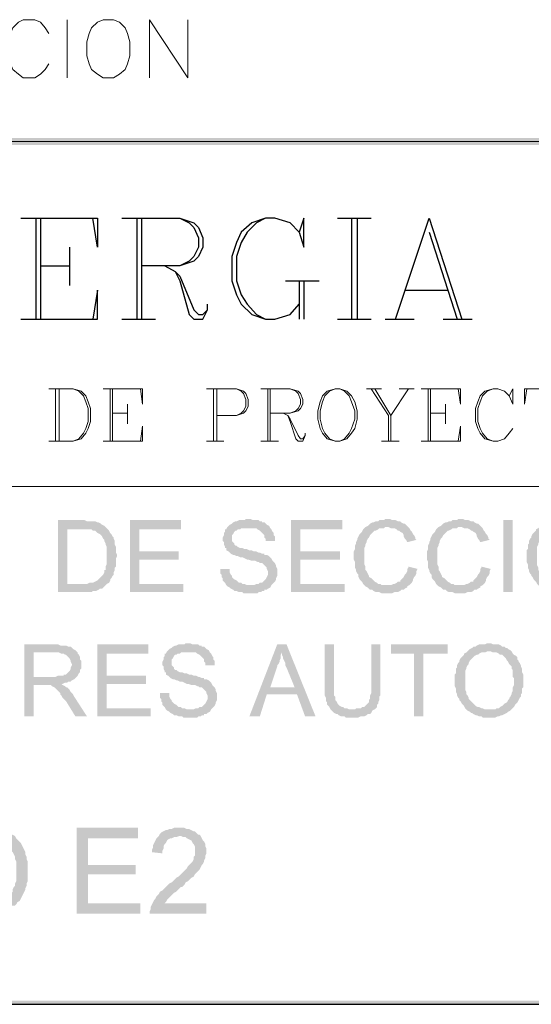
# Model space of a CAD drawing. Header units: millimetres. Extents: x 8 to 202, y 3 to 294.
# Tile 5 of 17: x 118 to 137, y 3 to 39. Entities that reach past the tile are written whole.
import ezdxf

# ---------------------------------------------------------------- set-up
doc = ezdxf.new("R2010")
doc.units = ezdxf.units.MM
doc.layers.add('DGE_CONTORNOS', color=7, linetype='Continuous', lineweight=0)
doc.layers.add('DGE_RELLENO', color=7, linetype='Continuous', lineweight=0)

msp = doc.modelspace()

# ---------------------------------------------------------------- hatches: boundary and pattern name
at = {"layer": 'DGE_RELLENO', "true_color": 0x000000}
for points in [[(23.4527, 34.8263), (23.7067, 34.5723), (201.9723, 34.8263)], [(23.7067, 34.5723), (201.9723, 34.8263), (201.8453, 34.5723)], [(120.269, 20.8986), (119.38, 20.8986), (119.38, 18.2739), (120.6077, 18.2739), (120.65, 18.3163), (120.777, 18.3163), (120.8617, 18.3586), (120.904, 18.4009), (120.9887, 18.4009), (121.031, 18.4433), (121.0733, 18.4856), (121.1157, 18.5279), (121.158, 18.5703), (119.7187, 18.5703), (119.7187, 20.5599), (120.269, 20.5599), (121.158, 20.6023), (121.1157, 20.6446), (121.0733, 20.6869), (120.9887, 20.7293), (120.9463, 20.7716), (120.8617, 20.814), (120.8193, 20.814), (120.7347, 20.8563), (120.4383, 20.8563), (120.3537, 20.8986)], [(123.8673, 20.8986), (122.0047, 20.8986), (122.0047, 18.2739), (123.952, 18.2739), (123.952, 18.5703), (122.3433, 18.5703), (122.3433, 19.4593), (123.7827, 19.4593), (123.7827, 19.7556), (122.3433, 19.7556), (122.3433, 20.5599), (123.8673, 20.5599)], [(126.3227, 20.9409), (126.238, 20.9409), (126.1957, 20.8986), (125.984, 20.8986), (125.8993, 20.8563), (125.857, 20.8563), (125.7723, 20.814), (125.73, 20.7716), (125.6453, 20.7293), (125.603, 20.6869), (125.5607, 20.6446), (125.5183, 20.5599), (125.476, 20.5599), (125.476, 20.4753), (125.4337, 20.4329), (125.4337, 20.3483), (125.3913, 20.2636), (125.3913, 20.1366), (125.4337, 20.0943), (125.4337, 20.0096), (125.476, 19.9249), (125.476, 19.8826), (125.5183, 19.8826), (125.5183, 19.798), (125.603, 19.7556), (125.6453, 19.7133), (125.6877, 19.6709), (125.7723, 19.6286), (125.8147, 19.6286), (125.8993, 19.5863), (125.9417, 19.5863), (126.0263, 19.5439), (126.111, 19.5439), (126.1957, 19.5016), (126.2803, 19.4593), (126.3227, 19.4593), (126.4497, 19.4169), (126.5767, 19.4169), (126.6613, 19.3746), (126.7037, 19.3746), (126.746, 19.3323), (126.8307, 19.3323), (126.873, 19.29), (126.9153, 19.2476), (126.9577, 19.2053), (127, 19.163), (127, 19.1206), (127.0423, 19.0359), (127.0423, 18.9089), (127, 18.8243), (126.9577, 18.7396), (126.9153, 18.6973), (126.873, 18.6549), (126.8307, 18.6126), (126.746, 18.6126), (126.7037, 18.5703), (126.619, 18.5703), (126.5343, 18.5279), (125.5183, 18.5279), (125.5607, 18.4856), (125.6453, 18.4433), (125.6877, 18.4009), (125.7723, 18.3586), (125.8147, 18.3163), (125.8993, 18.3163), (125.984, 18.2739), (126.111, 18.2739), (126.1533, 18.2316), (126.4073, 18.2316), (126.6613, 18.2316), (126.7037, 18.2739), (126.7883, 18.2739), (126.8307, 18.3163), (126.9153, 18.3163), (126.9153, 18.3586), (127, 18.3586), (127.0423, 18.4009), (127.127, 18.4433), (127.1693, 18.5279), (127.2117, 18.5703), (127.254, 18.6126), (127.2963, 18.6549), (127.3387, 18.7396), (127.3387, 18.782), (127.381, 18.8666), (127.381, 19.1206), (127.3387, 19.2053), (127.3387, 19.2476), (127.2963, 19.3323), (127.254, 19.3746), (127.2117, 19.4169), (127.1693, 19.5016), (127.127, 19.5439), (127.0847, 19.5863), (127, 19.6286), (126.9153, 19.6286), (126.9153, 19.6709), (126.8307, 19.6709), (126.746, 19.7133), (126.7037, 19.7133), (126.619, 19.7556), (126.5343, 19.7556), (126.4497, 19.798), (126.365, 19.798), (126.2803, 19.8403), (126.1957, 19.8403), (126.111, 19.8826), (126.0263, 19.8826), (125.9417, 19.9249), (125.8993, 19.9673), (125.857, 19.9673), (125.8147, 20.0096), (125.8147, 20.0519), (125.7723, 20.0943), (125.73, 20.1366), (125.73, 20.3483), (125.7723, 20.3906), (125.8147, 20.4753), (125.857, 20.5176), (125.8993, 20.5176), (125.9417, 20.5599), (126.0263, 20.5599), (126.0687, 20.6023), (127.127, 20.6023), (127.0847, 20.6869), (127, 20.7293), (126.9577, 20.7716), (126.9153, 20.814), (126.8307, 20.814), (126.8307, 20.8563), (126.746, 20.8563), (126.7037, 20.8986), (126.492, 20.8986), (126.4073, 20.9409)], [(129.7517, 20.8986), (127.889, 20.8986), (127.889, 18.2739), (129.8363, 18.2739), (129.8363, 18.5703), (128.2277, 18.5703), (128.2277, 19.4593), (129.667, 19.4593), (129.667, 19.7556), (128.2277, 19.7556), (128.2277, 20.5599), (129.7517, 20.5599)], [(131.4027, 20.9409), (131.318, 20.9409), (131.2757, 20.8986), (131.1063, 20.8986), (131.064, 20.8563), (130.9793, 20.8563), (130.8947, 20.814), (130.8523, 20.814), (130.7677, 20.7716), (130.7253, 20.7293), (130.683, 20.6869), (130.5983, 20.6446), (130.556, 20.6023), (130.5137, 20.5599), (130.4713, 20.4753), (130.429, 20.4329), (130.3867, 20.3906), (130.3443, 20.306), (130.302, 20.2213), (130.302, 20.1789), (130.2597, 20.0943), (130.2597, 20.0519), (130.2173, 19.9673), (130.2173, 19.8403), (130.175, 19.7556), (130.175, 19.4593), (130.2173, 19.3746), (130.2173, 19.163), (130.2597, 19.0783), (130.2597, 19.0359), (130.302, 18.9513), (130.3443, 18.9089), (130.3443, 18.8243), (130.3867, 18.7396), (130.429, 18.6973), (130.4713, 18.6549), (130.5137, 18.5703), (130.556, 18.5279), (130.5983, 18.4856), (131.4027, 18.5279), (131.191, 18.5279), (131.1487, 18.5703), (131.064, 18.5703), (131.0217, 18.6126), (130.937, 18.6549), (130.8947, 18.6973), (130.8523, 18.7396), (130.81, 18.782), (130.7253, 18.8243), (130.7253, 18.8666), (130.683, 18.9513), (130.6407, 19.0359), (130.5983, 19.0783), (130.5983, 19.2053), (130.556, 19.29), (130.556, 19.8826), (130.5983, 19.9673), (130.5983, 20.0096), (130.6407, 20.0943), (130.6407, 20.1366), (130.683, 20.2213), (130.7253, 20.2636), (130.7677, 20.3483), (130.81, 20.3906), (130.8523, 20.4329), (130.8947, 20.4753), (130.937, 20.5176), (130.9793, 20.5176), (131.064, 20.5599), (131.1063, 20.6023), (131.2757, 20.6023), (131.318, 20.6446), (132.1647, 20.6446), (132.1223, 20.6869), (132.08, 20.7293), (132.0377, 20.7716), (131.9953, 20.7716), (131.9107, 20.814), (131.8683, 20.8563), (131.7837, 20.8563), (131.699, 20.8986), (131.572, 20.8986), (131.4873, 20.9409)], [(134.0697, 20.9409), (133.985, 20.9409), (133.9427, 20.8986), (133.7733, 20.8986), (133.731, 20.8563), (133.6463, 20.8563), (133.5617, 20.814), (133.5193, 20.814), (133.4347, 20.7716), (133.3923, 20.7293), (133.35, 20.6869), (133.2653, 20.6446), (133.223, 20.6023), (133.1807, 20.5599), (133.1383, 20.4753), (133.096, 20.4329), (133.0537, 20.3906), (133.0113, 20.306), (132.969, 20.2213), (132.969, 20.1789), (132.9267, 20.0943), (132.9267, 20.0519), (132.8843, 19.9673), (132.8843, 19.8403), (132.842, 19.7556), (132.842, 19.4593), (132.8843, 19.3746), (132.8843, 19.163), (132.9267, 19.0783), (132.9267, 19.0359), (132.969, 18.9513), (133.0113, 18.9089), (133.0113, 18.8243), (133.0537, 18.7396), (133.096, 18.6973), (133.1383, 18.6549), (133.1807, 18.5703), (133.223, 18.5279), (133.2653, 18.4856), (134.0697, 18.5279), (133.858, 18.5279), (133.8157, 18.5703), (133.731, 18.5703), (133.6887, 18.6126), (133.604, 18.6549), (133.5617, 18.6973), (133.5193, 18.7396), (133.477, 18.782), (133.3923, 18.8243), (133.3923, 18.8666), (133.35, 18.9513), (133.3077, 19.0359), (133.2653, 19.0783), (133.2653, 19.2053), (133.223, 19.29), (133.223, 19.8826), (133.2653, 19.9673), (133.2653, 20.0096), (133.3077, 20.0943), (133.3077, 20.1366), (133.35, 20.2213), (133.3923, 20.2636), (133.4347, 20.3483), (133.477, 20.3906), (133.5193, 20.4329), (133.5617, 20.4753), (133.604, 20.5176), (133.6463, 20.5176), (133.731, 20.5599), (133.7733, 20.6023), (133.9427, 20.6023), (133.985, 20.6446), (134.8317, 20.6446), (134.7893, 20.6869), (134.747, 20.7293), (134.7047, 20.7716), (134.6623, 20.7716), (134.5777, 20.814), (134.5353, 20.8563), (134.4507, 20.8563), (134.366, 20.8986), (134.239, 20.8986), (134.1543, 20.9409)], [(135.636, 20.8986), (135.9747, 20.8986), (135.9747, 18.2739), (135.636, 18.2739), (135.636, 20.8986)], [(121.158, 20.6023), (120.269, 20.5599), (120.6077, 20.5599), (120.65, 20.5176), (120.7347, 20.5176), (120.777, 20.4753), (120.8193, 20.4329), (120.904, 20.3906), (120.9463, 20.3483), (120.9887, 20.306), (121.031, 20.2213), (121.0733, 20.1789), (121.0733, 20.1366), (121.1157, 20.0519), (121.1157, 20.0096), (121.158, 19.9249), (121.158, 19.29), (121.1157, 19.2053), (121.1157, 19.0783), (121.0733, 19.0783), (121.0733, 18.9936), (121.031, 18.9089), (120.9887, 18.8666), (120.9463, 18.8243), (120.904, 18.782), (120.8617, 18.7396), (120.8193, 18.6973), (120.7347, 18.6549), (120.65, 18.6126), (120.523, 18.6126), (120.4383, 18.5703), (119.7187, 18.5703), (121.158, 18.5703), (121.2427, 18.6126), (121.285, 18.6973), (121.285, 18.7396), (121.3273, 18.782), (121.3697, 18.8666), (121.412, 18.9089), (121.412, 18.9936), (121.4543, 19.0783), (121.4543, 19.163), (121.4967, 19.2053), (121.4967, 19.5016), (121.539, 19.5863), (121.539, 19.6286), (121.4967, 19.7133), (121.4967, 19.9249), (121.4543, 20.0096), (121.4543, 20.1366), (121.412, 20.2213), (121.412, 20.2636), (121.3697, 20.306), (121.3273, 20.3906), (121.285, 20.4329), (121.2427, 20.5176), (121.2003, 20.5599)], [(127.127, 20.6023), (126.3227, 20.6023), (126.619, 20.6023), (126.6613, 20.5599), (126.746, 20.5176), (126.7883, 20.4753), (126.8307, 20.4329), (126.873, 20.3906), (126.9153, 20.3483), (126.9153, 20.2636), (126.9577, 20.2213), (126.9577, 20.1366), (127.2963, 20.1366), (127.2963, 20.306), (127.254, 20.3483), (127.254, 20.4329), (127.2117, 20.4753), (127.1693, 20.5599)], [(132.1647, 20.6446), (131.4027, 20.6446), (131.445, 20.6446), (131.5297, 20.6023), (131.6567, 20.6023), (131.7413, 20.5599), (131.7837, 20.5176), (131.826, 20.5176), (131.8683, 20.4753), (131.953, 20.4329), (131.9953, 20.3483), (131.9953, 20.306), (132.0377, 20.2213), (132.08, 20.1789), (132.1223, 20.0943), (132.461, 20.1789), (132.4187, 20.2213), (132.4187, 20.2636), (132.3763, 20.3483), (132.334, 20.3906), (132.2917, 20.4753), (132.2493, 20.5176), (132.207, 20.6023)], [(134.8317, 20.6446), (134.0697, 20.6446), (134.112, 20.6446), (134.1967, 20.6023), (134.3237, 20.6023), (134.4083, 20.5599), (134.4507, 20.5176), (134.493, 20.5176), (134.5353, 20.4753), (134.62, 20.4329), (134.6623, 20.3483), (134.6623, 20.306), (134.7047, 20.2213), (134.747, 20.1789), (134.7893, 20.0943), (135.128, 20.1789), (135.0857, 20.2213), (135.0857, 20.2636), (135.0433, 20.3483), (135.001, 20.3906), (134.9587, 20.4753), (134.9163, 20.5176), (134.874, 20.6023)], [(136.9483, 20.6446), (136.906, 20.6023), (136.8213, 20.5599), (136.8213, 20.5176), (136.779, 20.4753), (136.7367, 20.4329), (136.6943, 20.3906), (136.652, 20.306), (136.652, 20.2636), (136.6097, 20.2213), (136.5673, 20.1366), (136.5673, 20.0519), (136.525, 20.0096), (136.525, 19.8403), (136.4827, 19.798), (136.4827, 19.3746), (136.525, 19.29), (136.525, 19.163), (136.5673, 19.0783), (136.5673, 19.0359), (136.6097, 18.9513), (136.652, 18.9089), (136.652, 18.8666), (136.6943, 18.8243), (136.7367, 18.7396), (136.779, 18.6973), (136.8213, 18.6549), (136.8637, 18.5703), (136.906, 18.5279), (136.9483, 18.4856), (137.033, 18.4433), (137.0753, 18.4009), (137.1177, 18.4009), (137.16, 18.3586), (137.2447, 18.3163), (137.287, 18.3163), (137.3717, 18.2739), (137.4563, 18.2739), (137.4987, 18.2316), (137.7527, 18.2316), (137.9643, 18.2316), (138.049, 18.2739), (138.0913, 18.2739), (138.176, 18.3163), (138.2183, 18.3163), (138.303, 18.3586), (138.3877, 18.4009), (138.43, 18.4433), (138.5147, 18.4856), (138.557, 18.5279), (137.5833, 18.5279), (137.4987, 18.5703), (137.4563, 18.5703), (137.3717, 18.6126), (137.3293, 18.6126), (137.2447, 18.6549), (137.2023, 18.6973), (137.16, 18.7396), (137.1177, 18.782), (137.0753, 18.8243), (137.033, 18.8666), (136.9907, 18.9089), (136.9907, 18.9513), (136.9483, 19.0359), (136.906, 19.0783), (136.906, 19.163), (136.8637, 19.2476), (136.8637, 19.9249), (136.906, 20.0096), (136.906, 20.0519), (136.9483, 20.1366), (136.9907, 20.1789), (136.9907, 20.2213), (137.033, 20.306), (137.0753, 20.3483), (137.1177, 20.3906), (137.16, 20.4329), (137.2023, 20.4753), (137.287, 20.5176), (137.3293, 20.5176), (137.3717, 20.5599), (137.4563, 20.6023), (137.5833, 20.6023), (137.668, 20.6446), (137.7527, 20.6446)], [(125.6453, 19.1206), (125.3067, 19.1206), (125.3067, 18.9513), (125.349, 18.9089), (125.349, 18.8243), (125.3913, 18.782), (125.3913, 18.6973), (125.4337, 18.6549), (125.476, 18.6126), (125.5183, 18.5279), (126.4073, 18.5279), (126.2803, 18.5279), (126.1957, 18.5703), (126.111, 18.5703), (126.0687, 18.6126), (125.984, 18.6126), (125.9417, 18.6549), (125.8993, 18.6973), (125.8147, 18.7396), (125.7723, 18.782), (125.73, 18.8243), (125.73, 18.8666), (125.6877, 18.9089), (125.6453, 18.9936), (125.6453, 19.0783)], [(132.1647, 19.2053), (132.1647, 19.163), (132.1223, 19.1206), (132.1223, 19.0359), (132.08, 18.9513), (132.0377, 18.9089), (131.9953, 18.8243), (131.953, 18.782), (131.9107, 18.7396), (131.8683, 18.6973), (131.8683, 18.6549), (131.7837, 18.6549), (131.7413, 18.6126), (131.6567, 18.5703), (131.6143, 18.5703), (131.5297, 18.5279), (131.4027, 18.5279), (130.5983, 18.4856), (130.683, 18.4433), (130.7253, 18.4009), (130.7677, 18.3586), (130.8523, 18.3586), (130.8947, 18.3163), (130.9793, 18.2739), (131.1063, 18.2739), (131.191, 18.2316), (131.572, 18.2316), (131.6567, 18.2739), (131.7837, 18.2739), (131.8683, 18.3163), (131.9107, 18.3586), (131.9953, 18.3586), (132.0377, 18.4009), (132.1223, 18.4433), (132.1223, 18.4856), (132.207, 18.5279), (132.2493, 18.5703), (132.2917, 18.6126), (132.334, 18.6973), (132.334, 18.7396), (132.3763, 18.8243), (132.4187, 18.8666), (132.461, 18.9513), (132.461, 19.0359), (132.5033, 19.1206)], [(134.8317, 19.2053), (134.8317, 19.163), (134.7893, 19.1206), (134.7893, 19.0359), (134.747, 18.9513), (134.7047, 18.9089), (134.6623, 18.8243), (134.62, 18.782), (134.5777, 18.7396), (134.5353, 18.6973), (134.5353, 18.6549), (134.4507, 18.6549), (134.4083, 18.6126), (134.3237, 18.5703), (134.2813, 18.5703), (134.1967, 18.5279), (134.0697, 18.5279), (133.2653, 18.4856), (133.35, 18.4433), (133.3923, 18.4009), (133.4347, 18.3586), (133.5193, 18.3586), (133.5617, 18.3163), (133.6463, 18.2739), (133.7733, 18.2739), (133.858, 18.2316), (134.239, 18.2316), (134.3237, 18.2739), (134.4507, 18.2739), (134.5353, 18.3163), (134.5777, 18.3586), (134.6623, 18.3586), (134.7047, 18.4009), (134.7893, 18.4433), (134.7893, 18.4856), (134.874, 18.5279), (134.9163, 18.5703), (134.9587, 18.6126), (135.001, 18.6973), (135.001, 18.7396), (135.0433, 18.8243), (135.0857, 18.8666), (135.128, 18.9513), (135.128, 19.0359), (135.1703, 19.1206)], [(119.2953, 16.3689), (118.1523, 16.3689), (118.1523, 13.7443), (118.491, 13.7443), (118.491, 14.8873), (118.872, 14.8873), (119.507, 14.9296), (119.5493, 14.9296), (119.634, 14.972), (119.7187, 14.972), (119.761, 15.0143), (119.8457, 15.0143), (119.888, 15.0566), (119.9727, 15.0989), (120.015, 15.1413), (120.0573, 15.1836), (118.491, 15.1836), (118.491, 16.0726), (119.2953, 16.0726), (120.0573, 16.115), (120.015, 16.1573), (119.9303, 16.1996), (119.888, 16.2419), (119.8457, 16.2843), (119.761, 16.2843), (119.6763, 16.3266), (119.4647, 16.3266), (119.38, 16.3689)], [(122.682, 16.3689), (120.8193, 16.3689), (120.8193, 13.7443), (122.7667, 13.7443), (122.7667, 14.0406), (121.158, 14.0406), (121.158, 14.9296), (122.5973, 14.9296), (122.5973, 15.2259), (121.158, 15.2259), (121.158, 16.0303), (122.682, 16.0303)], [(124.1213, 16.4113), (124.0367, 16.4113), (123.9943, 16.3689), (123.7827, 16.3689), (123.698, 16.3266), (123.6557, 16.3266), (123.571, 16.2843), (123.5287, 16.2419), (123.444, 16.1996), (123.4017, 16.1573), (123.3593, 16.115), (123.317, 16.0303), (123.2747, 16.0303), (123.2747, 15.9456), (123.2323, 15.9033), (123.2323, 15.8186), (123.19, 15.7339), (123.19, 15.607), (123.2323, 15.5646), (123.2323, 15.4799), (123.2747, 15.3953), (123.2747, 15.3529), (123.317, 15.3529), (123.317, 15.2683), (123.4017, 15.2259), (123.444, 15.1836), (123.4863, 15.1413), (123.571, 15.0989), (123.6133, 15.0989), (123.698, 15.0566), (123.7403, 15.0566), (123.825, 15.0143), (123.9097, 15.0143), (123.9943, 14.972), (124.079, 14.9296), (124.1213, 14.9296), (124.2483, 14.8873), (124.3753, 14.8873), (124.46, 14.8449), (124.5023, 14.8449), (124.5447, 14.8026), (124.6293, 14.8026), (124.6717, 14.7603), (124.714, 14.7179), (124.7563, 14.6756), (124.7987, 14.6333), (124.7987, 14.5909), (124.841, 14.5063), (124.841, 14.3793), (124.7987, 14.2946), (124.7563, 14.2099), (124.714, 14.1676), (124.6717, 14.1253), (124.6293, 14.0829), (124.5447, 14.0829), (124.5023, 14.0406), (124.4177, 14.0406), (124.333, 13.9983), (123.317, 13.9983), (123.3593, 13.956), (123.444, 13.9136), (123.4863, 13.8713), (123.571, 13.8289), (123.6133, 13.7866), (123.698, 13.7866), (123.7827, 13.7443), (123.9097, 13.7443), (123.952, 13.7019), (124.206, 13.7019), (124.46, 13.7019), (124.5023, 13.7443), (124.587, 13.7443), (124.6293, 13.7866), (124.714, 13.7866), (124.714, 13.8289), (124.7987, 13.8289), (124.841, 13.8713), (124.9257, 13.9136), (124.968, 13.9983), (125.0103, 14.0406), (125.0527, 14.0829), (125.095, 14.1253), (125.1373, 14.2099), (125.1373, 14.2523), (125.1797, 14.3369), (125.1797, 14.5909), (125.1373, 14.6756), (125.1373, 14.7179), (125.095, 14.8026), (125.0527, 14.8449), (125.0103, 14.8873), (124.968, 14.972), (124.9257, 15.0143), (124.8833, 15.0566), (124.7987, 15.0989), (124.714, 15.0989), (124.714, 15.1413), (124.6293, 15.1413), (124.5447, 15.1836), (124.5023, 15.1836), (124.4177, 15.2259), (124.333, 15.2259), (124.2483, 15.2683), (124.1637, 15.2683), (124.079, 15.3106), (123.9943, 15.3106), (123.9097, 15.3529), (123.825, 15.3529), (123.7403, 15.3953), (123.698, 15.4376), (123.6557, 15.4376), (123.6133, 15.4799), (123.6133, 15.5223), (123.571, 15.5646), (123.5287, 15.607), (123.5287, 15.8186), (123.571, 15.8609), (123.6133, 15.9456), (123.6557, 15.988), (123.698, 15.988), (123.7403, 16.0303), (123.825, 16.0303), (123.8673, 16.0726), (124.9257, 16.0726), (124.8833, 16.1573), (124.7987, 16.1996), (124.7563, 16.2419), (124.714, 16.2843), (124.6293, 16.2843), (124.6293, 16.3266), (124.5447, 16.3266), (124.5023, 16.3689), (124.2907, 16.3689), (124.206, 16.4113)], [(127.7197, 16.3689), (127.381, 16.3689), (126.365, 13.7443), (126.746, 13.7443), (127, 14.5486), (128.1007, 14.5486), (127.127, 14.8026), (127.381, 15.5646), (127.381, 15.607), (127.4233, 15.6493), (127.4657, 15.7339), (127.4657, 15.7763), (127.508, 15.8609), (127.508, 15.988), (127.5503, 16.0726)], [(127.7197, 16.3689), (127.5503, 16.0726), (127.5503, 15.988), (127.5927, 15.9033), (127.5927, 15.8609), (127.635, 15.7763), (127.6773, 15.6916), (127.6773, 15.607), (127.7197, 15.5223), (128.016, 14.8026), (127.127, 14.8026), (128.1007, 14.5486), (128.397, 13.7443), (128.778, 13.7443)], [(129.4553, 16.3689), (129.1167, 16.3689), (129.1167, 14.5063), (129.159, 14.4216), (129.159, 14.2946), (129.2013, 14.2523), (129.2013, 14.1676), (129.2437, 14.1253), (129.286, 14.0829), (129.3283, 13.9983), (130.0903, 13.9983), (130.0057, 13.9983), (129.921, 14.0406), (129.8363, 14.0406), (129.794, 14.0829), (129.7517, 14.0829), (129.667, 14.1253), (129.6247, 14.1676), (129.5823, 14.2099), (129.54, 14.2946), (129.4977, 14.3369), (129.4977, 14.464), (129.4553, 14.5063), (129.4553, 14.8449)], [(131.1487, 16.3689), (130.81, 16.3689), (130.81, 14.5909), (130.7677, 14.5063), (130.7677, 14.3793), (130.7253, 14.3369), (130.7253, 14.2523), (130.683, 14.2099), (130.6407, 14.1676), (130.5983, 14.1253), (130.556, 14.0829), (130.4713, 14.0829), (130.429, 14.0406), (130.2597, 14.0406), (130.2173, 13.9983), (129.3283, 13.9983), (129.3707, 13.956), (129.413, 13.9136), (129.4553, 13.8713), (129.54, 13.8289), (129.5823, 13.8289), (129.6247, 13.7866), (129.7093, 13.7443), (129.8363, 13.7443), (129.8787, 13.7019), (130.3443, 13.7019), (130.429, 13.7443), (130.556, 13.7443), (130.6407, 13.7866), (130.683, 13.8289), (130.7677, 13.8289), (130.81, 13.8713), (130.8523, 13.956), (130.937, 13.9983), (130.9793, 14.0406), (131.0217, 14.0829), (131.0217, 14.1676), (131.064, 14.2099), (131.064, 14.2523), (131.1063, 14.3369), (131.1063, 14.464), (131.1487, 14.5063), (131.1487, 14.8449)], [(133.604, 16.3689), (131.5297, 16.3689), (131.5297, 16.0303), (132.3763, 16.0303), (132.3763, 13.7443), (132.715, 13.7443), (132.715, 16.0303), (133.604, 16.0303)], [(135.128, 16.4113), (135.0433, 16.4113), (134.9587, 16.3689), (134.747, 16.3689), (134.6623, 16.3266), (134.62, 16.2843), (134.5353, 16.2843), (134.493, 16.2419), (134.4083, 16.1996), (134.366, 16.1573), (134.3237, 16.115), (135.1703, 16.115), (135.255, 16.0726), (135.382, 16.0726), (135.4667, 16.0303), (135.509, 15.988), (135.5937, 15.988), (135.636, 15.9456), (135.6783, 15.9033), (135.7207, 15.8609), (135.763, 15.7763), (135.8053, 15.7339), (135.8477, 15.6493), (135.89, 15.607), (135.9323, 15.5646), (135.9323, 15.4799), (135.9747, 15.4376), (135.9747, 15.1836), (136.017, 15.1413), (136.017, 14.8873), (135.9747, 14.8026), (135.9747, 14.6756), (135.9323, 14.5909), (135.9323, 14.5486), (135.89, 14.464), (135.8477, 14.4216), (135.8477, 14.3793), (135.8053, 14.3369), (135.763, 14.2523), (135.6783, 14.2099), (135.636, 14.1676), (135.5937, 14.1253), (135.509, 14.0829), (135.4667, 14.0406), (135.382, 14.0406), (135.3397, 13.9983), (135.128, 13.9983), (135.9323, 13.9983), (135.9747, 14.0406), (136.017, 14.0829), (136.0593, 14.1676), (136.1017, 14.2099), (136.144, 14.2523), (136.1863, 14.3369), (136.2287, 14.4216), (136.271, 14.464), (136.271, 14.5486), (136.3133, 14.5909), (136.3133, 14.7603), (136.3557, 14.8026), (136.3557, 15.2683), (136.3133, 15.3529), (136.3133, 15.4799), (136.271, 15.5646), (136.271, 15.607), (136.2287, 15.6916), (136.1863, 15.7339), (136.1863, 15.7763), (136.144, 15.8186), (136.144, 15.9033), (136.1017, 15.9456), (136.017, 15.988), (135.9747, 16.0303), (135.9323, 16.115), (135.89, 16.1573), (135.8053, 16.1996), (135.763, 16.2419), (135.7207, 16.2419), (135.6783, 16.2843), (135.5937, 16.2843), (135.5513, 16.3266), (135.4667, 16.3689), (135.255, 16.3689), (135.1703, 16.4113)], [(120.0573, 16.115), (119.2953, 16.0726), (119.4223, 16.0726), (119.507, 16.0303), (119.5917, 16.0303), (119.634, 15.988), (119.6763, 15.988), (119.7187, 15.9456), (119.761, 15.9033), (119.8033, 15.8609), (119.8457, 15.7763), (119.8457, 15.7339), (119.888, 15.6493), (119.888, 15.607), (119.8457, 15.5223), (119.8457, 15.4799), (119.8033, 15.3953), (119.761, 15.3529), (119.7187, 15.3106), (119.6763, 15.2683), (119.5917, 15.2683), (119.5917, 15.2259), (119.38, 15.2259), (119.2953, 15.1836), (118.491, 15.1836), (120.0573, 15.1836), (120.0997, 15.2259), (120.142, 15.3106), (120.1843, 15.3529), (120.1843, 15.4376), (120.2267, 15.4799), (120.2267, 15.7763), (120.1843, 15.8186), (120.1843, 15.9033), (120.142, 15.988), (120.0997, 16.0303), (120.0997, 16.0726)], [(124.9257, 16.0726), (124.1213, 16.0726), (124.4177, 16.0726), (124.46, 16.0303), (124.5447, 15.988), (124.587, 15.9456), (124.6293, 15.9033), (124.6717, 15.8609), (124.714, 15.8186), (124.714, 15.7339), (124.7563, 15.6916), (124.7563, 15.607), (125.095, 15.607), (125.095, 15.7763), (125.0527, 15.8186), (125.0527, 15.9033), (125.0103, 15.9456), (124.968, 16.0303)], [(134.3237, 16.115), (134.2813, 16.0726), (134.1967, 16.0303), (134.1967, 15.988), (134.1543, 15.9456), (134.112, 15.9033), (134.0697, 15.8609), (134.0273, 15.7763), (134.0273, 15.7339), (133.985, 15.6916), (133.9427, 15.607), (133.9427, 15.5223), (133.9003, 15.4799), (133.9003, 15.3106), (133.858, 15.2683), (133.858, 14.8449), (133.9003, 14.7603), (133.9003, 14.6333), (133.9427, 14.5486), (133.9427, 14.5063), (133.985, 14.4216), (134.0273, 14.3793), (134.0273, 14.3369), (134.0697, 14.2946), (134.112, 14.2099), (134.1543, 14.1676), (134.1967, 14.1253), (134.239, 14.0406), (134.2813, 13.9983), (134.3237, 13.956), (134.4083, 13.9136), (134.4507, 13.8713), (134.493, 13.8713), (134.5353, 13.8289), (134.62, 13.7866), (134.6623, 13.7866), (134.747, 13.7443), (134.8317, 13.7443), (134.874, 13.7019), (135.128, 13.7019), (135.3397, 13.7019), (135.4243, 13.7443), (135.4667, 13.7443), (135.5513, 13.7866), (135.5937, 13.7866), (135.6783, 13.8289), (135.763, 13.8713), (135.8053, 13.9136), (135.89, 13.956), (135.9323, 13.9983), (134.9587, 13.9983), (134.874, 14.0406), (134.8317, 14.0406), (134.747, 14.0829), (134.7047, 14.0829), (134.62, 14.1253), (134.5777, 14.1676), (134.5353, 14.2099), (134.493, 14.2523), (134.4507, 14.2946), (134.4083, 14.3369), (134.366, 14.3793), (134.366, 14.4216), (134.3237, 14.5063), (134.2813, 14.5486), (134.2813, 14.6333), (134.239, 14.7179), (134.239, 15.3953), (134.2813, 15.4799), (134.2813, 15.5223), (134.3237, 15.607), (134.366, 15.6493), (134.366, 15.6916), (134.4083, 15.7763), (134.4507, 15.8186), (134.493, 15.8609), (134.5353, 15.9033), (134.5777, 15.9456), (134.6623, 15.988), (134.7047, 15.988), (134.747, 16.0303), (134.8317, 16.0726), (134.9587, 16.0726), (135.0433, 16.115), (135.128, 16.115)], [(119.507, 14.9296), (118.872, 14.8873), (119.126, 14.8873), (119.1683, 14.8449), (119.253, 14.8026), (119.2953, 14.7603), (119.3377, 14.7179), (119.4223, 14.6333), (119.4647, 14.5909), (119.4647, 14.5486), (119.507, 14.5063), (119.5493, 14.4216), (119.5917, 14.3793), (119.6763, 14.2946), (120.015, 13.7443), (120.4383, 13.7443), (119.9727, 14.464), (119.9303, 14.5486), (119.888, 14.5909), (119.8457, 14.6333), (119.8033, 14.7179), (119.761, 14.7603), (119.7187, 14.8026), (119.6763, 14.8026), (119.634, 14.8449), (119.5493, 14.8873)], [(123.444, 14.5909), (123.1053, 14.5909), (123.1053, 14.4216), (123.1477, 14.3793), (123.1477, 14.2946), (123.19, 14.2523), (123.19, 14.1676), (123.2323, 14.1253), (123.2747, 14.0829), (123.317, 13.9983), (124.206, 13.9983), (124.079, 13.9983), (123.9943, 14.0406), (123.9097, 14.0406), (123.8673, 14.0829), (123.7827, 14.0829), (123.7403, 14.1253), (123.698, 14.1676), (123.6133, 14.2099), (123.571, 14.2523), (123.5287, 14.2946), (123.5287, 14.3369), (123.4863, 14.3793), (123.444, 14.464), (123.444, 14.5486)], [(116.7977, 9.7226), (116.5437, 9.7226), (116.459, 9.6803), (116.3743, 9.6803), (116.2897, 9.638), (116.205, 9.5956), (116.1203, 9.5956), (116.078, 9.5533), (115.9933, 9.5109), (115.9087, 9.4686), (115.8663, 9.3839), (116.8823, 9.3839), (116.967, 9.3416), (117.0517, 9.3416), (117.1363, 9.2993), (117.221, 9.2993), (117.3057, 9.257), (117.3903, 9.2146), (117.4327, 9.1723), (117.475, 9.13), (117.5597, 9.0453), (117.602, 9.0029), (117.6443, 8.9183), (117.6867, 8.8336), (117.729, 8.7913), (117.7713, 8.7066), (117.8137, 8.622), (117.8137, 8.5373), (117.856, 8.4526), (117.856, 7.7329), (117.8137, 7.6483), (117.8137, 7.5636), (117.7713, 7.5213), (117.729, 7.4366), (117.729, 7.3519), (117.6867, 7.3096), (117.602, 7.2249), (117.5597, 7.1826), (117.5173, 7.098), (117.4327, 7.0556), (117.3903, 7.0133), (117.3057, 6.9709), (117.221, 6.9286), (117.1363, 6.8863), (117.0517, 6.8863), (116.967, 6.8439), (116.7977, 6.8439), (117.8137, 6.8439), (117.856, 6.8863), (117.8983, 6.9709), (117.983, 7.0133), (118.0253, 7.098), (118.0677, 7.1826), (118.11, 7.2673), (118.1523, 7.3519), (118.1947, 7.4366), (118.1947, 7.4789), (118.237, 7.5636), (118.237, 7.6483), (118.2793, 7.7329), (118.2793, 8.4526), (118.237, 8.5373), (118.237, 8.622), (118.1947, 8.7066), (118.1947, 8.7913), (118.1523, 8.8759), (118.11, 8.9606), (118.0677, 9.0453), (118.0253, 9.13), (117.983, 9.1723), (117.8983, 9.257), (117.856, 9.2993), (117.8137, 9.3839), (117.729, 9.4263), (117.6443, 9.4686), (117.602, 9.5109), (117.5597, 9.5533), (117.475, 9.5956), (117.3903, 9.5956), (117.3057, 9.638), (117.2633, 9.6803), (117.1787, 9.6803), (117.094, 9.7226), (116.8823, 9.7226)], [(122.301, 9.6803), (120.0573, 9.6803), (120.0573, 6.5476), (122.3857, 6.5476), (122.3857, 6.9286), (120.4807, 6.9286), (120.4807, 7.9869), (122.2163, 7.9869), (122.2163, 8.3256), (120.4807, 8.3256), (120.4807, 9.2993), (122.301, 9.2993)], [(124.587, 9.3839), (123.825, 9.3839), (123.8673, 9.3839), (123.952, 9.3416), (124.0367, 9.3416), (124.079, 9.2993), (124.1637, 9.257), (124.2483, 9.2146), (124.2907, 9.13), (124.333, 9.0876), (124.3753, 9.0029), (124.3753, 8.6643), (124.333, 8.622), (124.333, 8.5373), (124.2907, 8.4526), (124.206, 8.3679), (124.1637, 8.3256), (124.1213, 8.2833), (124.079, 8.1986), (124.0367, 8.1563), (123.9943, 8.114), (123.9097, 8.0293), (123.8673, 7.9869), (123.7827, 7.9023), (123.698, 7.8599), (123.6133, 7.7753), (123.5287, 7.6906), (123.444, 7.6483), (123.3593, 7.5636), (123.317, 7.5213), (123.2323, 7.4366), (123.19, 7.3943), (123.1053, 7.3519), (123.063, 7.2673), (123.0207, 7.2249), (122.9783, 7.1826), (122.936, 7.098), (122.8937, 7.0556), (122.8513, 6.9709), (122.809, 6.8863), (122.7667, 6.8016), (122.7667, 6.7169), (122.7243, 6.6323), (122.7243, 6.5476), (124.7987, 6.5476), (124.7987, 6.9286), (123.2747, 6.9286), (123.317, 6.9709), (123.3593, 7.0556), (123.444, 7.1403), (123.4863, 7.1826), (123.5287, 7.2249), (123.6133, 7.3096), (123.698, 7.3519), (123.7827, 7.4366), (123.8673, 7.5213), (123.9097, 7.5213), (123.9943, 7.606), (124.0367, 7.6906), (124.1213, 7.7329), (124.206, 7.8176), (124.2483, 7.8599), (124.333, 7.9023), (124.3753, 7.9869), (124.4177, 8.0293), (124.46, 8.0716), (124.5447, 8.1563), (124.587, 8.2409), (124.6293, 8.3256), (124.6717, 8.3679), (124.714, 8.4526), (124.714, 8.4949), (124.7563, 8.5796), (124.7563, 8.6643), (124.7987, 8.7489), (124.7987, 8.9183), (124.7563, 9.0029), (124.7563, 9.0876), (124.714, 9.1723), (124.6717, 9.2146), (124.6293, 9.2993)], [(123.825, 9.6803), (123.6133, 9.6803), (123.5287, 9.638), (123.444, 9.638), (123.3593, 9.5956), (123.317, 9.5956), (123.2323, 9.5533), (123.1477, 9.5109), (123.1053, 9.4686), (123.063, 9.3839), (123.0207, 9.3416), (122.9783, 9.2993), (122.936, 9.2146), (122.8937, 9.13), (122.8513, 9.0453), (122.8513, 8.9606), (122.809, 8.8759), (122.809, 8.7913), (123.19, 8.7489), (123.19, 8.8336), (123.2323, 8.9183), (123.2323, 9.0029), (123.2747, 9.0876), (123.317, 9.13), (123.3593, 9.2146), (123.4017, 9.257), (123.4863, 9.2993), (123.5287, 9.2993), (123.6133, 9.3416), (123.698, 9.3416), (123.825, 9.3839), (124.587, 9.3839), (124.5447, 9.4263), (124.5023, 9.4263), (124.46, 9.4686), (124.3753, 9.5533), (124.333, 9.5533), (124.2483, 9.5956), (124.1637, 9.638), (124.079, 9.638), (123.9943, 9.6803), (123.9097, 9.6803)], [(201.9723, 3.2456), (201.8453, 3.3726), (23.5797, 3.2456)], [(201.8453, 3.3726), (23.5797, 3.2456), (23.7067, 3.3726)]]:
    msp.add_hatch(color=7, dxfattribs=at).paths.add_polyline_path(points, flags=0)

# ---------------------------------------------------------------- linework, layer by layer
at = {"layer": 'DGE_CONTORNOS', "lineweight": 13}
for points in [[(119.0413, 38.6363), (118.9143, 38.848), (118.745, 39.0596), (118.5333, 39.1443), (118.11, 39.1443), (117.9407, 39.0596), (117.729, 38.848), (117.6443, 38.6363), (117.5173, 38.34), (117.5173, 37.832), (117.6443, 37.5356), (117.729, 37.3239), (117.9407, 37.1546), (118.11, 37.0276), (118.5333, 37.0276), (118.745, 37.1546), (118.9143, 37.3239), (119.0413, 37.5356)], [(119.7187, 39.1443), (119.7187, 37.0276)], [(121.031, 39.1443), (120.8193, 39.0596), (120.6077, 38.848), (120.523, 38.6363), (120.4383, 38.34), (120.4383, 37.832), (120.523, 37.5356), (120.6077, 37.3239), (120.8193, 37.1546), (121.031, 37.0276), (121.412, 37.0276), (121.6237, 37.1546), (121.8353, 37.3239), (121.92, 37.5356), (122.0047, 37.832), (122.0047, 38.34), (121.92, 38.6363), (121.8353, 38.848), (121.6237, 39.0596), (121.412, 39.1443), (121.031, 39.1443)], [(122.7243, 37.0276), (122.7243, 39.1443), (124.1213, 37.0276), (124.1213, 39.1443)], [(23.5797, 34.6993), (201.9723, 34.6993)]]:
    msp.add_lwpolyline(points, dxfattribs=at)
at = {"layer": 'DGE_CONTORNOS', "lineweight": 25}
for points in [[(118.0253, 31.9053), (120.8193, 31.9053), (120.8193, 30.847), (120.65, 31.9053)], [(118.5757, 31.9053), (118.5757, 28.2223)], [(118.745, 31.9053), (118.745, 28.2223)], [(121.7083, 31.9053), (123.825, 31.9053), (124.333, 31.7359), (124.5023, 31.5666), (124.6717, 31.1856), (124.6717, 30.847), (124.5023, 30.5083), (124.333, 30.339), (123.825, 30.1696), (122.428, 30.1696)], [(122.2587, 31.9053), (122.2587, 28.2223)], [(122.428, 31.9053), (122.428, 28.2223)], [(123.825, 31.9053), (124.1637, 31.7359), (124.333, 31.5666), (124.5023, 31.1856), (124.5023, 30.847), (124.333, 30.5083), (124.1637, 30.339), (123.825, 30.1696)], [(128.1853, 31.3973), (128.3547, 30.847), (128.3547, 31.9053), (128.1853, 31.3973), (127.8467, 31.7359), (127.2963, 31.9053), (126.9577, 31.9053), (126.4497, 31.7359), (126.0687, 31.3973), (125.8993, 31.0163), (125.73, 30.5083), (125.73, 29.6193), (125.8993, 29.1113), (126.0687, 28.7726), (126.4497, 28.3916), (126.9577, 28.2223), (127.2963, 28.2223), (127.8467, 28.3916), (128.1853, 28.7726)], [(126.9577, 31.9053), (126.619, 31.7359), (126.2803, 31.3973), (126.0687, 31.0163), (125.8993, 30.5083), (125.8993, 29.6193), (126.0687, 29.1113), (126.2803, 28.7726), (126.619, 28.3916), (126.9577, 28.2223)], [(129.5823, 31.9053), (130.81, 31.9053)], [(130.0903, 31.9053), (130.0903, 28.2223)], [(130.302, 31.9053), (130.302, 28.2223)], [(131.699, 28.2223), (132.9267, 31.9053), (134.112, 28.2223)], [(132.9267, 31.3973), (133.9427, 28.2223)], [(119.8033, 30.847), (119.8033, 29.4499)], [(118.745, 30.1696), (119.8033, 30.1696)], [(123.2747, 30.1696), (123.6557, 29.9579), (123.825, 29.7886), (124.333, 28.5609), (124.5023, 28.3916), (124.6717, 28.3916), (124.841, 28.5609)], [(123.6557, 29.9579), (123.825, 29.6193), (124.1637, 28.3916), (124.333, 28.2223), (124.6717, 28.2223), (124.841, 28.5609), (124.841, 28.7726)], [(127.6773, 29.6193), (128.905, 29.6193)], [(128.1853, 29.6193), (128.1853, 28.2223)], [(128.3547, 29.6193), (128.3547, 28.2223)], [(118.0253, 28.2223), (120.8193, 28.2223), (120.8193, 29.2806), (120.65, 28.2223)], [(132.0377, 29.2806), (133.604, 29.2806)], [(121.7083, 28.2223), (122.936, 28.2223)], [(129.5823, 28.2223), (130.81, 28.2223)], [(131.318, 28.2223), (132.3763, 28.2223)], [(133.4347, 28.2223), (134.493, 28.2223)], [(7.874, 3.2456), (201.9723, 3.2456)]]:
    msp.add_lwpolyline(points, dxfattribs=at)
at = {"layer": 'DGE_CONTORNOS', "lineweight": 5}
for points in [[(119.0413, 25.6823), (119.9303, 25.6823), (120.2267, 25.5976), (120.396, 25.4283), (120.4807, 25.2166), (120.5653, 24.9626), (120.5653, 24.497), (120.4807, 24.2429), (120.396, 24.0736), (120.2267, 23.8619), (119.9303, 23.7773), (119.0413, 23.7773)], [(119.2953, 25.6823), (119.2953, 23.7773)], [(119.4223, 25.6823), (119.4223, 23.7773)], [(119.9303, 25.6823), (120.142, 25.5976), (120.3113, 25.4283), (120.396, 25.2166), (120.4807, 24.9626), (120.4807, 24.497), (120.396, 24.2429), (120.3113, 24.0736), (120.142, 23.8619), (119.9303, 23.7773)], [(121.031, 25.6823), (122.4703, 25.6823), (122.4703, 25.132), (122.3857, 25.6823)], [(121.285, 25.6823), (121.285, 23.7773)], [(121.3697, 25.6823), (121.3697, 23.7773)], [(124.7987, 25.6823), (125.8993, 25.6823), (126.1533, 25.5976), (126.238, 25.513), (126.3227, 25.3013), (126.3227, 25.0473), (126.238, 24.8779), (126.1533, 24.7933), (125.8993, 24.7086), (125.1797, 24.7086)], [(125.0527, 25.6823), (125.0527, 23.7773)], [(125.1797, 25.6823), (125.1797, 23.7773)], [(125.8993, 25.6823), (126.0687, 25.5976), (126.1533, 25.513), (126.238, 25.3013), (126.238, 25.0473), (126.1533, 24.8779), (126.0687, 24.7933), (125.8993, 24.7086)], [(126.7883, 25.6823), (127.8467, 25.6823), (128.143, 25.5976), (128.2277, 25.513), (128.3123, 25.3013), (128.3123, 25.132), (128.2277, 24.9626), (128.143, 24.8779), (127.8467, 24.7933), (127.127, 24.7933)], [(127.0423, 25.6823), (127.0423, 23.7773)], [(127.127, 25.6823), (127.127, 23.7773)], [(127.8467, 25.6823), (128.0583, 25.5976), (128.143, 25.513), (128.2277, 25.3013), (128.2277, 25.132), (128.143, 24.9626), (128.0583, 24.8779), (127.8467, 24.7933)], [(129.4977, 25.6823), (129.2013, 25.5976), (129.032, 25.4283), (128.9473, 25.2166), (128.8627, 24.8779), (128.8627, 24.5816), (128.9473, 24.2429), (129.032, 24.0736), (129.2013, 23.8619), (129.4977, 23.7773), (129.667, 23.7773), (129.921, 23.8619), (130.0903, 24.0736), (130.2173, 24.2429), (130.302, 24.5816), (130.302, 24.8779), (130.2173, 25.2166), (130.0903, 25.4283), (129.921, 25.5976), (129.667, 25.6823), (129.4977, 25.6823), (129.286, 25.5976), (129.1167, 25.4283), (129.032, 25.2166), (128.9473, 24.8779), (128.9473, 24.5816), (129.032, 24.2429), (129.1167, 24.0736), (129.286, 23.8619), (129.4977, 23.7773)], [(129.667, 23.7773), (129.8363, 23.8619), (130.0057, 24.0736), (130.0903, 24.2429), (130.2173, 24.5816), (130.2173, 24.8779), (130.0903, 25.2166), (130.0057, 25.4283), (129.8363, 25.5976), (129.667, 25.6823)], [(130.6407, 25.6823), (131.191, 25.6823)], [(130.81, 25.6823), (131.445, 24.7086), (131.445, 23.7773)], [(130.937, 25.6823), (131.5297, 24.7086), (131.5297, 23.7773)], [(132.1647, 25.6823), (131.5297, 24.7086)], [(131.826, 25.6823), (132.3763, 25.6823)], [(132.6303, 25.6823), (134.0697, 25.6823), (134.0697, 25.132), (133.985, 25.6823)], [(132.8843, 25.6823), (132.8843, 23.7773)], [(132.969, 25.6823), (132.969, 23.7773)], [(135.8477, 25.4283), (135.9747, 25.132), (135.9747, 25.6823), (135.8477, 25.4283), (135.6783, 25.5976), (135.4243, 25.6823), (135.255, 25.6823), (134.9587, 25.5976), (134.7893, 25.4283), (134.7047, 25.2166), (134.62, 24.9626), (134.62, 24.497), (134.7047, 24.2429), (134.7893, 24.0736), (134.9587, 23.8619), (135.255, 23.7773), (135.4243, 23.7773), (135.6783, 23.8619), (135.8477, 24.0736), (135.9747, 24.2429)], [(135.255, 25.6823), (135.0433, 25.5976), (134.874, 25.4283), (134.7893, 25.2166), (134.7047, 24.9626), (134.7047, 24.497), (134.7893, 24.2429), (134.874, 24.0736), (135.0433, 23.8619), (135.255, 23.7773)], [(136.4827, 25.6823), (136.398, 25.132), (136.398, 25.6823), (137.7527, 25.6823), (137.7527, 25.132), (137.668, 25.6823)], [(121.92, 25.132), (121.92, 24.4123)], [(133.5193, 25.132), (133.5193, 24.4123)], [(121.3697, 24.7933), (121.92, 24.7933)], [(127.5927, 24.7933), (127.762, 24.7086), (127.8467, 24.5816), (128.143, 23.989), (128.2277, 23.8619), (128.3123, 23.8619), (128.397, 23.989)], [(132.969, 24.7933), (133.5193, 24.7933)], [(127.762, 24.7086), (127.8467, 24.497), (128.0583, 23.8619), (128.143, 23.7773), (128.3123, 23.7773), (128.397, 23.989), (128.397, 24.0736)], [(121.031, 23.7773), (122.4703, 23.7773), (122.4703, 24.3276), (122.3857, 23.7773)], [(132.6303, 23.7773), (134.0697, 23.7773), (134.0697, 24.3276), (133.985, 23.7773)], [(124.7987, 23.7773), (125.4337, 23.7773)], [(126.7883, 23.7773), (127.4233, 23.7773)], [(131.191, 23.7773), (131.826, 23.7773)]]:
    msp.add_lwpolyline(points, dxfattribs=at)
at = {"layer": 'DGE_CONTORNOS', "lineweight": 9}
msp.add_lwpolyline([(23.5797, 22.1263), (201.9723, 22.1263)], dxfattribs=at)

doc.saveas('drawing.dxf')
